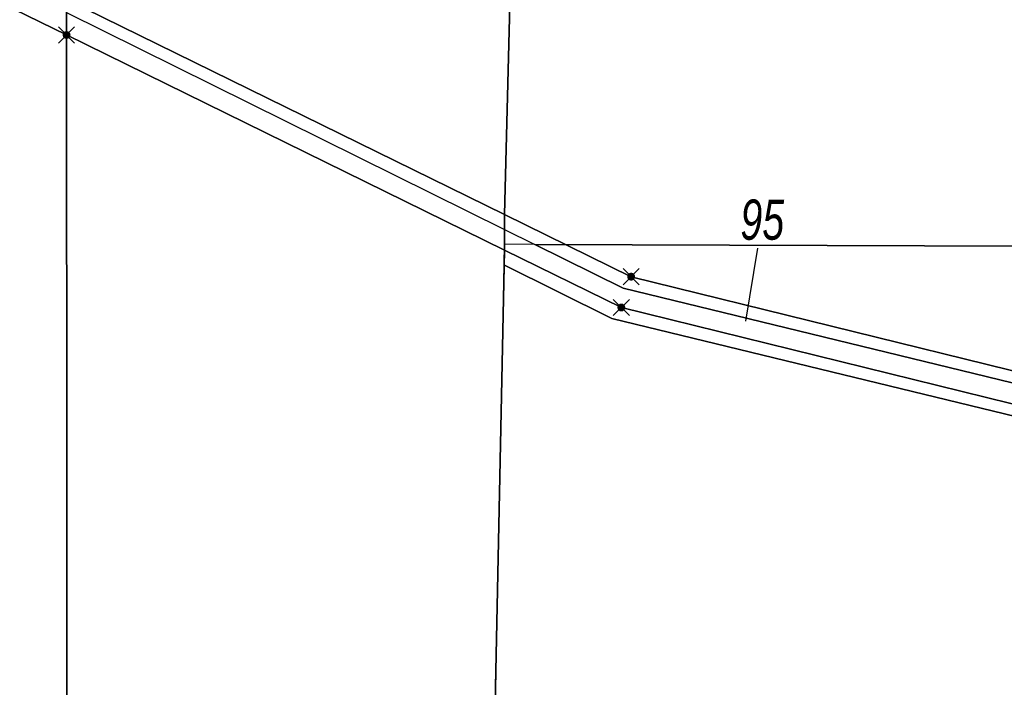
# Model space of a CAD drawing. Header units: metres. Extents: x 339653 to 341672, y 5744753 to 5747397.
# Tile 12 of 256: x 340319 to 340380, y 5745559 to 5745601. Entities that reach past the tile are written whole.
import ezdxf

# ---------------------------------------------------------------- set-up
doc = ezdxf.new("R2010")
doc.units = ezdxf.units.M
doc.header["$LTSCALE"] = 0.03
doc.header["$PDMODE"] = 3
doc.header["$PDSIZE"] = 0.5
for name, color, linetype, lineweight in [('Flurstücke_Grenzpunkte', 7, 'Continuous', 25), ('Historie', 7, 'Continuous', 25), ('Siedlung', 7, 'Continuous', 25)]:
    doc.layers.add(name, color=color, linetype=linetype, lineweight=lineweight)
doc.layers.add('UMRINGE_FLURSTUECKSABGRENZUNGEN', color=7, linetype='Continuous')
doc.styles.add('Flurstücksnummer - K 10 700', font='ariali.ttf', dxfattribs={"width": 0.7})

# ---------------------------------------------------------------- blocks, each defined once
blk = doc.blocks.new('Grenzpunkt. Abmarkung nach Quellenlage nicht zu spezifizieren')
at = {"lineweight": -2}
blk.add_hatch(color=256, dxfattribs=at).paths.add_polyline_path([(0, 0.165, -1), (0, -0.165, -1)], flags=0)
blk.add_point((0, 0), dxfattribs=at)

msp = doc.modelspace()

# ---------------------------------------------------------------- linework, layer by layer
at = {"layer": 'Flurstücke_Grenzpunkte', "color": 83}
msp.add_line((340364.663, 5745586.447), (340363.906, 5745581.919), dxfattribs=at)
for points in [[(340237.076, 5745640.916), (340238.528, 5745642.443), (340252.625, 5745635.576), (340321.666, 5745601.944), (340321.668, 5745599.71)], [(340213.766, 5745538.83), (340174.408, 5745558.294), (340179.814, 5745569.223), (340177.786, 5745570.331), (340190.245, 5745587.422), (340234.983, 5745638.716), (340237.076, 5745640.916), (340321.668, 5745599.71), (340321.723, 5745513.952), (340321.738, 5745490.835), (340294.565, 5745502.373), (340254.415, 5745520.352)], [(340321.666, 5745601.944), (340321.66, 5745611.873), (340341.263, 5745611.551), (340349.496, 5745611.416), (340488.78, 5745609.13), (340489.088, 5745573.015), (340426.554, 5745567.493), (340381.729, 5745578.54), (340356.796, 5745584.685), (340348.924, 5745588.552)], [(340321.668, 5745599.71), (340321.666, 5745601.944), (340348.924, 5745588.552), (340356.796, 5745584.685), (340381.729, 5745578.54), (340381.933, 5745576.424), (340356.185, 5745582.768), (340348.911, 5745586.338)]]:
    msp.add_lwpolyline(points, close=True, dxfattribs=at)
msp.add_lwpolyline([(340481.559, 5745434.86), (340426.966, 5745454.189), (340382.319, 5745470.437), (340367.047, 5745476.568), (340346.413, 5745484.852), (340335.868, 5745489.085), (340336.031, 5745484.767), (340321.738, 5745490.835), (340321.723, 5745513.952), (340321.668, 5745599.71), (340348.911, 5745586.338), (340356.185, 5745582.768), (340381.933, 5745576.424), (340426.383, 5745565.473), (340489.099, 5745571.009)], dxfattribs=at)
at = {"layer": 'Historie', "color": 83}
msp.add_lwpolyline([(340321.738, 5745490.835), (340321.723, 5745513.952), (340321.668, 5745599.71), (340348.911, 5745586.338), (340356.185, 5745582.768), (340381.933, 5745576.424), (340426.383, 5745565.473), (340489.099, 5745571.009), (340489.369, 5745521.875), (340489.406, 5745514.783), (340489.419, 5745512.313), (340491.62, 5745511.315), (340492.023, 5745465.987), (340473.242, 5745465.755), (340473.404, 5745455.342), (340492.117, 5745455.501), (340492.276, 5745437.572), (340481.559, 5745434.86), (340426.966, 5745454.189), (340382.319, 5745470.437), (340367.047, 5745476.568), (340346.413, 5745484.852), (340335.868, 5745489.085), (340336.031, 5745484.767)], close=True, dxfattribs=at)
at = {"layer": 'Siedlung', "color": 83}
for points in [[(340490.619, 5745617.592), (340335.922, 5745620.167), (340335.693, 5745614.15), (340341.418, 5745614.056), (340341.263, 5745611.551), (340349.496, 5745611.416), (340348.924, 5745588.552), (340348.911, 5745586.338), (340348.212, 5745552.111)], [(340348.212, 5745552.111), (340348.911, 5745586.338), (340348.924, 5745588.552), (340349.496, 5745611.416), (340488.78, 5745609.13)]]:
    msp.add_lwpolyline(points, dxfattribs=at)
at = {"layer": 'UMRINGE_FLURSTUECKSABGRENZUNGEN', "color": 83}
for points in [[(340461.953, 5745610.164, 0), (340452.834, 5745609.916, 0), (340438.309, 5745610.214, 0), (340412.656, 5745610.699, 0), (340389.448, 5745611.064, 0), (340363.058, 5745610.98, 0), (340352.19, 5745611.883, 0), (340345.801, 5745612.239, 0), (340345.26, 5745612.455, 0), (340342.214, 5745612.51, 0), (340321.911, 5745612.875, 0), (340321.659, 5745611.707, 0), (340321.664, 5745601.11, 0), (340348.917, 5745587.625, 0), (340350.803, 5745586.692, 0), (340472.009, 5745586.267, 0), (340471.905, 5745605.82, 0), (340471.895, 5745607.756, 0), (340471.885, 5745609.637, 0), (340461.953, 5745610.164, 0)], [(340389.448, 5745611.064, 0), (340363.058, 5745610.98, 0), (340352.19, 5745611.883, 0), (340345.801, 5745612.239, 0), (340345.26, 5745612.455, 0), (340342.214, 5745612.51, 0), (340321.911, 5745612.875, 0), (340321.659, 5745611.707, 0), (340321.664, 5745601.11, 0), (340348.917, 5745587.625, 0), (340350.803, 5745586.692, 0), (340472.009, 5745586.267, 0), (340471.905, 5745605.82, 0), (340471.885, 5745609.637, 0), (340461.953, 5745610.164, 0), (340452.834, 5745609.916, 0), (340438.309, 5745610.214, 0), (340412.656, 5745610.699, 0), (340389.448, 5745611.064, 0)], [(340471.931, 5745609.635, 0), (340471.885, 5745609.637, 0), (340471.895, 5745607.756, 0), (340471.905, 5745605.82, 0), (340472.009, 5745586.267, 0), (340350.803, 5745586.692, 0), (340356.291, 5745583.977, 0), (340381.264, 5745577.909, 0), (340426.255, 5745566.976, 0), (340489.026, 5745571.165, 0), (340488.83, 5745600.514, 0), (340488.772, 5745609.132, 0), (340488.755, 5745611.631, 0), (340486.291, 5745608.392, 0), (340486.659, 5745608.112, 0), (340487.099, 5745603.592, 0), (340487.207, 5745601.083, 0), (340486.867, 5745601.158, 0), (340486.328, 5745601.074, 0), (340485.706, 5745603.95, 0), (340485.771, 5745607.463, 0), (340483.235, 5745609.469, 0), (340471.931, 5745609.635, 0)], [(340350.803, 5745586.692, 0), (340356.291, 5745583.977, 0), (340381.264, 5745577.909, 0), (340388.06, 5745576.258, 0), (340426.255, 5745566.976, 0), (340489.026, 5745571.165, 0), (340488.83, 5745600.514, 0), (340488.772, 5745609.132, 0), (340488.755, 5745611.631, 0), (340486.291, 5745608.392, 0), (340486.659, 5745608.112, 0), (340487.099, 5745603.592, 0), (340487.207, 5745601.083, 0), (340486.867, 5745601.158, 0), (340486.328, 5745601.074, 0), (340485.706, 5745603.95, 0), (340485.771, 5745607.463, 0), (340483.235, 5745609.469, 0), (340471.931, 5745609.635, 0), (340471.885, 5745609.637, 0), (340471.905, 5745605.82, 0), (340472.009, 5745586.267, 0), (340350.803, 5745586.692, 0)], [(340381.264, 5745577.909, 0), (340356.291, 5745583.977, 0), (340350.803, 5745586.692, 0), (340348.899, 5745586.699, 0), (340348.873, 5745585.417, 0), (340355.603, 5745582.087, 0), (340381.469, 5745575.801, 0), (340426.081, 5745564.96, 0), (340489.039, 5745569.162, 0), (340489.026, 5745571.165, 0), (340426.255, 5745566.976, 0), (340381.264, 5745577.909, 0)], [(340388.06, 5745576.258, 0), (340381.264, 5745577.909, 0), (340356.291, 5745583.977, 0), (340350.803, 5745586.692, 0), (340348.899, 5745586.699, 0), (340348.873, 5745585.417, 0), (340355.603, 5745582.087, 0), (340381.469, 5745575.801, 0), (340426.081, 5745564.96, 0), (340443.253, 5745566.106, 0), (340489.039, 5745569.162, 0), (340489.026, 5745571.165, 0), (340426.255, 5745566.976, 0), (340388.06, 5745576.258, 0)], [(340381.469, 5745575.801, 0), (340355.603, 5745582.087, 0), (340348.873, 5745585.417, 0), (340348.206, 5745551.702, 0), (340342.199, 5745551.717, 0), (340341.564, 5745521.298, 0), (340332.642, 5745497.884, 0), (340328.807, 5745487.822, 0), (340335.981, 5745484.769, 0), (340335.812, 5745489.063, 0), (340353.672, 5745481.877, 0), (340366.966, 5745476.528, 0), (340382.237, 5745470.384, 0), (340426.928, 5745454.171, 0), (340460.982, 5745442.116, 0)], [(340381.469, 5745575.801, 0), (340355.603, 5745582.087, 0), (340348.873, 5745585.417, 0), (340348.228, 5745552.838, 0), (340348.206, 5745551.702, 0), (340342.199, 5745551.717, 0), (340341.564, 5745521.298, 0), (340332.642, 5745497.884, 0), (340328.807, 5745487.822, 0), (340335.981, 5745484.769, 0), (340335.812, 5745489.063, 0), (340353.672, 5745481.877, 0), (340366.966, 5745476.528, 0), (340379.989, 5745471.288, 0), (340382.237, 5745470.384, 0), (340426.928, 5745454.171, 0), (340460.982, 5745442.116, 0)]]:
    msp.add_polyline3d(points, dxfattribs=at)

# ---------------------------------------------------------------- block references
at = {"layer": 'Flurstücke_Grenzpunkte', "color": 83, "xscale": 1.5, "yscale": 1.5, "zscale": 1.5}
for p in [(340321.668, 5745599.71), (340356.796, 5745584.685), (340356.185, 5745582.768)]:
    msp.add_blockref('Grenzpunkt. Abmarkung nach Quellenlage nicht zu spezifizieren', p, dxfattribs=at)

# ---------------------------------------------------------------- texts
at = {"layer": 'Flurstücke_Grenzpunkte', "color": 83, "insert": (340364.956, 5745586.947), "char_height": 2.5, "attachment_point": 8, "line_spacing_factor": 0.69, "style": 'Flurstücksnummer - K 10 700'}
msp.add_mtext('95', dxfattribs=at)

doc.saveas('drawing.dxf')
